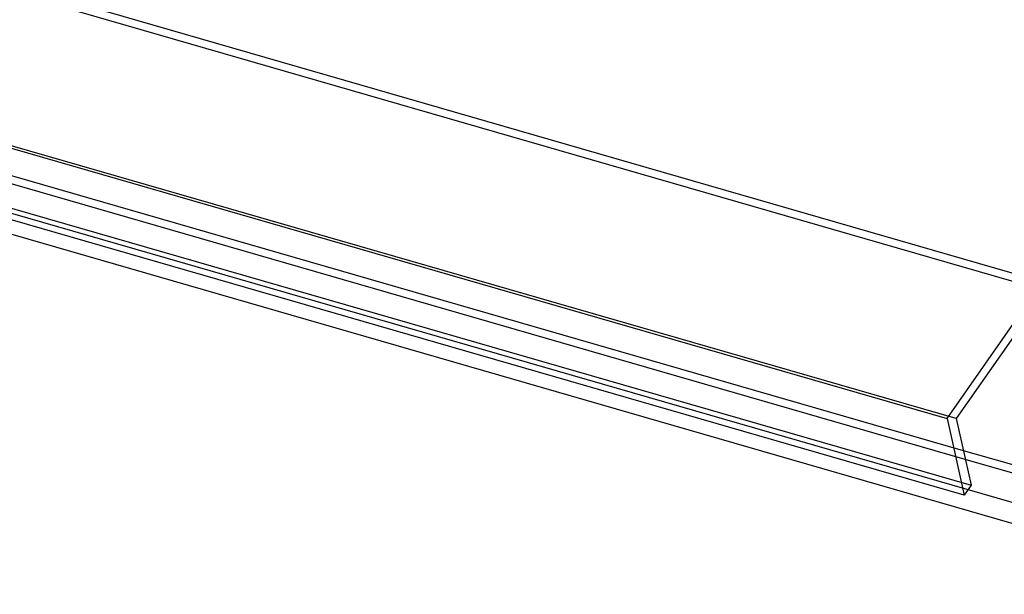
# Model space of a CAD drawing. Header units: millimetres. Extents: x -766 to 748, y -857 to 897.
# Tile 6 of 87: x 71 to 410, y -857 to -659. Entities that reach past the tile are written whole.
import ezdxf

# ---------------------------------------------------------------- set-up
doc = ezdxf.new("R2010")
doc.units = ezdxf.units.MM
doc.layers.add('MAIN-1', color=7, linetype='Continuous')
doc.layers.add('MAIN-2', color=7, linetype='Continuous')

msp = doc.modelspace()

# ---------------------------------------------------------------- linework, layer by layer
at = {"layer": 'MAIN-1'}
for p, q in [((-765.86, -462.37), (390.28, -796.12)), ((396.2, -822.53), (-759.94, -488.78)), ((-697.56, -511.66), (497.56, -856.66)), ((390.28, -796.12), (480.24, -667.6)), ((479.89, -672.65), (393.43, -796.17)), ((390.28, -796.12), (396.2, -822.53)), ((393.43, -796.17), (398.58, -819.14)), ((395.88, -807.1), (480.24, -831.45)), ((480.24, -834.34), (396.57, -810.19)), ((398.58, -819.14), (396.2, -822.53))]:
    msp.add_line(p, q, dxfattribs=at)
at = {"layer": 'MAIN-2'}
for p, q in [((-622.33, -447.18), (564.13, -789.68)), ((424.23, -752.18), (-624.83, -449.34)), ((393.43, -796.17), (-762.71, -462.42)), ((-757.57, -485.39), (398.58, -819.14)), ((-677.74, -497.17), (395.88, -807.1)), ((396.57, -810.19), (-680.24, -499.34)), ((-690.73, -506.41), (495.73, -848.91))]:
    msp.add_line(p, q, dxfattribs=at)
for centre, major_axis, start_param, end_param in [((-31.6, -27.37), (438.62, -506.47), -2.427868, 0), ((-29.1, -25.2), (-438.62, 506.47), 0.713724, 3.141593)]:
    msp.add_ellipse(centre, major_axis=major_axis, ratio=0.75, start_param=start_param, end_param=end_param, dxfattribs=at)

doc.saveas('drawing.dxf')
